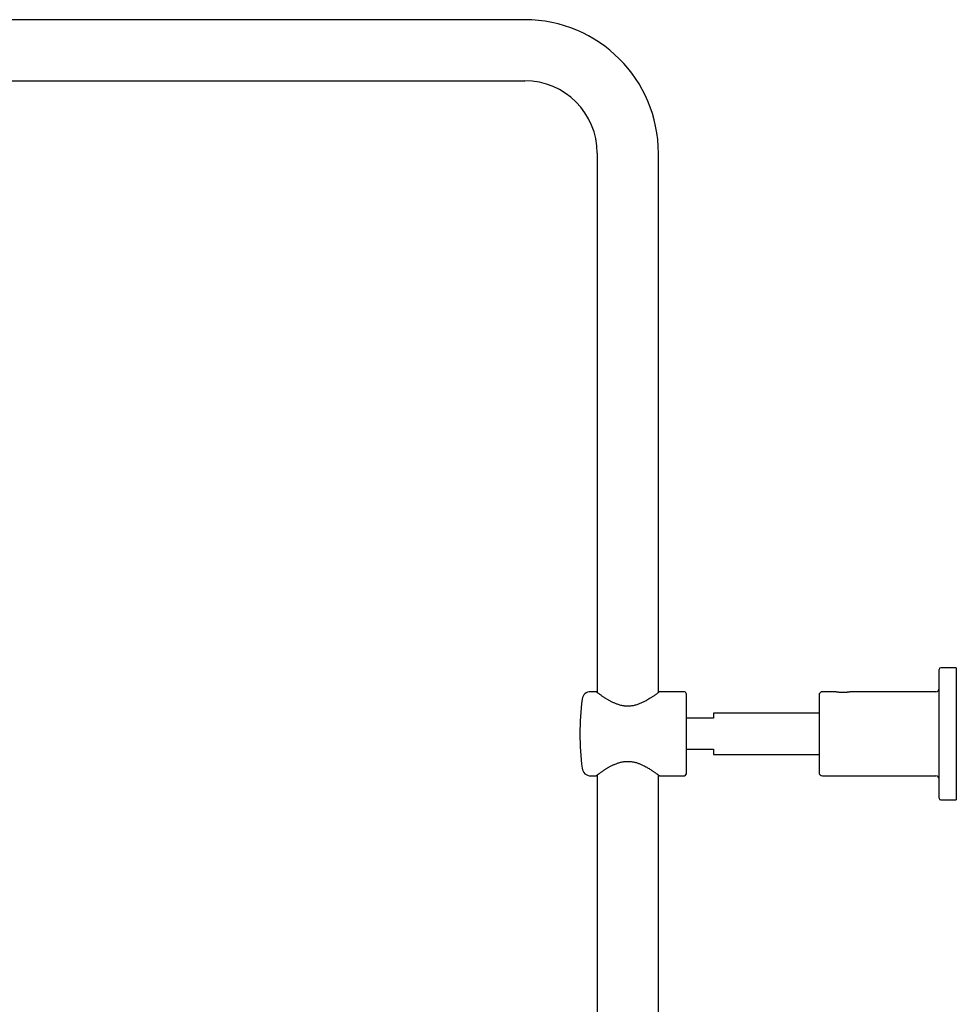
# Model space of a CAD drawing. Header units: millimetres. Extents: x 8 to 1577, y 12 to 2534.
# Tile 73 of 128: x 300 to 573, y 2247 to 2534. Entities that reach past the tile are written whole.
import ezdxf

# ---------------------------------------------------------------- set-up
doc = ezdxf.new("R2010")
doc.units = ezdxf.units.MM

msp = doc.modelspace()

# ---------------------------------------------------------------- linework, layer by layer
at = {"color": 7, "linetype": 'Continuous', "lineweight": 30}
for p, q in [((447.19, 2533.9), (157.19, 2533.9)), ((157.19, 2516.1), (447.19, 2516.1)), ((468.29, 2495), (468.29, 2337.88)), ((486.09, 2337.88), (486.09, 2495)), ((567.89, 2307.14), (567.89, 2344.64)), ((572.89, 2345.14), (568.39, 2345.14)), ((572.89, 2345.14), (572.89, 2306.64)), ((467.94, 2338.14), (466.37, 2338.14)), ((493.69, 2338.14), (486.43, 2338.14)), ((494.19, 2337.64), (494.19, 2314.14)), ((537.52, 2338.14), (533.89, 2338.14)), ((566.89, 2338.14), (542.25, 2338.14)), ((532.89, 2337.14), (532.89, 2314.64)), ((532.89, 2331.89), (502.19, 2331.89)), ((502.19, 2331.89), (502.19, 2330.39)), ((502.19, 2330.39), (494.19, 2330.39)), ((494.19, 2321.39), (502.19, 2321.39)), ((502.19, 2321.39), (502.19, 2319.89)), ((502.19, 2319.89), (532.89, 2319.89)), ((466.37, 2313.64), (467.94, 2313.64)), ((468.29, 2313.9), (468.29, 1932.89)), ((486.09, 1956.89), (486.09, 2313.9)), ((486.43, 2313.64), (493.69, 2313.64)), ((533.89, 2313.64), (566.89, 2313.64)), ((568.39, 2306.64), (572.89, 2306.64))]:
    msp.add_line(p, q, dxfattribs=at)
for centre, radius, start, end in [((447.19, 2495), 38.9, 0, 90), ((447.19, 2495), 21.1, 0, 90), ((568.39, 2344.64), 0.5, 90, 180), ((466.37, 2335.64), 2.5, 90, 172.7727), ((493.69, 2337.64), 0.5, 0, 90), ((533.89, 2337.14), 1, 90, 180), ((566.89, 2339.14), 1, 270, 0), ((543.25, 2325.89), 80, 172.7727, 187.2273), ((466.37, 2316.14), 2.5, 187.2273, 270), ((533.89, 2314.64), 1, 180, 270), ((493.69, 2314.14), 0.5, 270, 0), ((566.89, 2312.64), 1, 0, 90), ((568.39, 2307.14), 0.5, 180, 270)]:
    msp.add_arc(centre, radius, start, end, dxfattribs=at)
for points, knots in [([(477.46, 2333.92), (477.31, 2333.92), (476.99, 2333.92), (476.59, 2333.94), (476.25, 2333.97), (475.88, 2334.02), (475.43, 2334.1), (474.89, 2334.24), (474.4, 2334.38), (473.97, 2334.54), (473.58, 2334.69), (473.19, 2334.85), (472.82, 2335.03), (472.46, 2335.21), (472.11, 2335.39), (471.76, 2335.58), (471.42, 2335.77), (471.08, 2335.98), (470.74, 2336.18), (470.42, 2336.39), (470.12, 2336.59), (469.82, 2336.78), (469.52, 2336.99), (469.22, 2337.2), (468.93, 2337.41), (468.71, 2337.57), (468.55, 2337.68), (468.41, 2337.78), (468.29, 2337.88), (468.19, 2337.95), (468.12, 2338), (468.06, 2338.04), (468.01, 2338.08), (467.98, 2338.11), (467.95, 2338.13), (467.94, 2338.13), (467.94, 2338.14)], [0, 0, 0, 0, 0.030031, 0.060241, 0.078192, 0.096178, 0.132397, 0.168863, 0.20556, 0.234186, 0.262888, 0.291806, 0.320786, 0.350033, 0.379335, 0.408835, 0.438387, 0.470616, 0.502911, 0.53516, 0.567478, 0.600138, 0.632877, 0.674323, 0.715973, 0.757836, 0.778881, 0.799957, 0.840292, 0.860597, 0.880903, 0.901345, 0.921787, 0.942365, 0.962981, 1, 1, 1, 1]), ([(486.43, 2338.14), (486.43, 2338.14), (486.43, 2338.14), (486.41, 2338.11), (486.35, 2338.07), (486.27, 2338.01), (486.16, 2337.93), (486.02, 2337.83), (485.85, 2337.7), (485.63, 2337.54), (485.38, 2337.36), (485.11, 2337.17), (484.82, 2336.96), (484.49, 2336.74), (484.11, 2336.49), (483.69, 2336.22), (483.22, 2335.93), (482.75, 2335.66), (482.29, 2335.4), (481.86, 2335.18), (481.42, 2334.96), (480.97, 2334.76), (480.5, 2334.57), (480.02, 2334.4), (479.52, 2334.25), (479, 2334.11), (478.48, 2334.02), (477.97, 2333.95), (477.63, 2333.93), (477.46, 2333.92)], [0, 0, 0, 0, 0.020636, 0.053125, 0.085976, 0.118969, 0.152131, 0.185427, 0.225485, 0.264852, 0.304403, 0.342669, 0.381077, 0.422256, 0.463585, 0.509309, 0.555214, 0.604016, 0.641443, 0.678968, 0.715211, 0.751557, 0.786726, 0.822016, 0.859747, 0.895923, 0.932314, 0.966047, 1, 1, 1, 1]), ([(539.62, 2337.9), (539.54, 2337.9), (539.38, 2337.9), (539.16, 2337.92), (538.94, 2337.93), (538.7, 2337.95), (538.46, 2337.98), (538.23, 2338.01), (538.02, 2338.04), (537.85, 2338.07), (537.71, 2338.1), (537.6, 2338.12), (537.54, 2338.13), (537.52, 2338.14), (537.52, 2338.14), (537.52, 2338.14)], [0, 0, 0, 0, 0.066833, 0.13476, 0.201918, 0.269369, 0.359613, 0.448889, 0.538764, 0.628317, 0.717598, 0.808047, 0.898032, 0.987271, 1, 1, 1, 1]), ([(542.25, 2338.14), (542.25, 2338.14), (542.25, 2338.14), (542.19, 2338.12), (542.1, 2338.11), (541.97, 2338.08), (541.81, 2338.05), (541.61, 2338.02), (541.4, 2337.99), (541.19, 2337.97), (540.99, 2337.95), (540.78, 2337.93), (540.56, 2337.91), (540.33, 2337.9), (540.09, 2337.89), (539.85, 2337.89), (539.7, 2337.89), (539.62, 2337.9)], [0, 0, 0, 0, 0.067096, 0.144637, 0.221942, 0.300256, 0.377819, 0.455895, 0.53332, 0.591303, 0.649765, 0.708156, 0.766249, 0.824692, 0.882986, 0.941809, 1, 1, 1, 1]), ([(468.06, 2313.73), (468.08, 2313.75), (468.14, 2313.79), (468.25, 2313.87), (468.38, 2313.97), (468.53, 2314.08), (468.72, 2314.21), (468.92, 2314.36), (469.15, 2314.53), (469.4, 2314.7), (469.67, 2314.89), (469.95, 2315.08), (470.24, 2315.27), (470.52, 2315.45), (470.82, 2315.64), (471.14, 2315.83), (471.46, 2316.03), (471.8, 2316.22), (472.16, 2316.41), (472.53, 2316.61), (472.93, 2316.8), (473.34, 2316.98), (473.75, 2317.16), (474.18, 2317.31), (474.6, 2317.45), (475.06, 2317.58), (475.55, 2317.7), (476.07, 2317.78), (476.61, 2317.84), (477.14, 2317.86), (477.68, 2317.85), (478.21, 2317.8), (478.74, 2317.71), (479.23, 2317.6), (479.68, 2317.48), (480.1, 2317.35), (480.51, 2317.2), (480.91, 2317.04), (481.3, 2316.87), (481.73, 2316.66), (482.2, 2316.42), (482.7, 2316.15), (483.16, 2315.88), (483.61, 2315.61), (484, 2315.36), (484.35, 2315.13), (484.65, 2314.93), (484.94, 2314.72), (485.22, 2314.53), (485.49, 2314.34), (485.73, 2314.16), (485.91, 2314.03), (486.04, 2313.94), (486.12, 2313.87), (486.2, 2313.82), (486.28, 2313.76), (486.36, 2313.7), (486.41, 2313.65), (486.44, 2313.64), (486.43, 2313.64), (486.43, 2313.64)], [0, 0, 0, 0, 0.016124, 0.032311, 0.048556, 0.06486, 0.08236, 0.09992, 0.117495, 0.135123, 0.152967, 0.170859, 0.186694, 0.202558, 0.218521, 0.234512, 0.25063, 0.266776, 0.283022, 0.299298, 0.316392, 0.333527, 0.350072, 0.366663, 0.382714, 0.39882, 0.417145, 0.435589, 0.454159, 0.472879, 0.491156, 0.509579, 0.528136, 0.546824, 0.562504, 0.57824, 0.593983, 0.609769, 0.625737, 0.64174, 0.664689, 0.687725, 0.710019, 0.732388, 0.755782, 0.773507, 0.792127, 0.8108, 0.830871, 0.85102, 0.872438, 0.893976, 0.904809, 0.915642, 0.926538, 0.937452, 0.957303, 0.975889, 0.994572, 1, 1, 1, 1]), ([(467.94, 2313.64), (467.94, 2313.64), (467.94, 2313.64), (467.95, 2313.65), (467.97, 2313.67), (468.01, 2313.69), (468.04, 2313.72), (468.06, 2313.73)], [0, 0, 0, 0, 0.132612, 0.348581, 0.564551, 0.78207, 1, 1, 1, 1])]:
    msp.add_open_spline(points, degree=3, knots=knots, dxfattribs=at)

doc.saveas('drawing.dxf')
